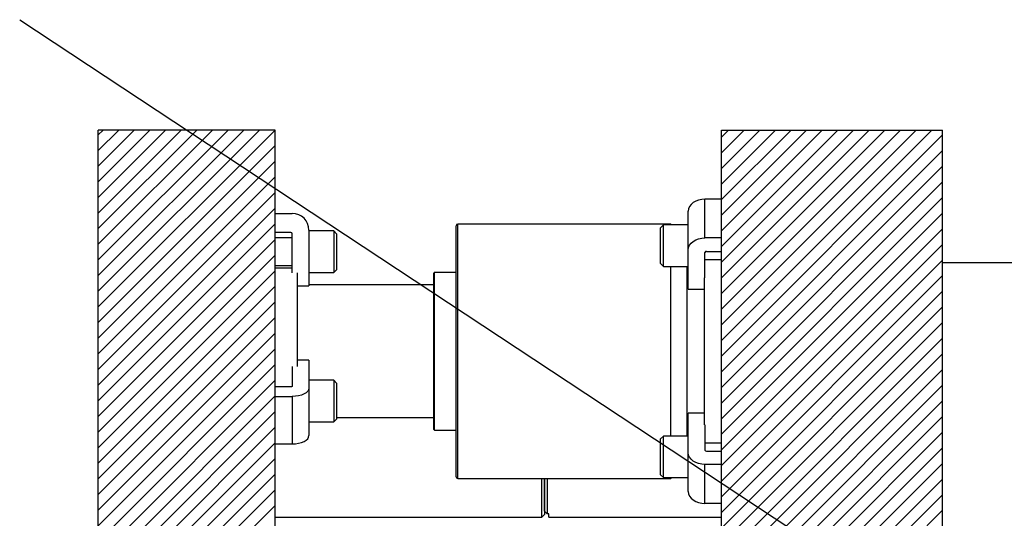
# Model space of a CAD drawing. Header units: inches. Extents: x 1802 to 2468, y -208 to -72.
# Tile 150 of 256: x 1895 to 1906, y -141 to -135. Entities that reach past the tile are written whole.
import ezdxf

# ---------------------------------------------------------------- set-up
doc = ezdxf.new("R2010")
doc.units = ezdxf.units.IN
doc.header["$LTSCALE"] = 0.5
doc.header["$MEASUREMENT"] = 0
for name, color, linetype in [('SID-M-D', 42, 'Continuous'), ('SID-M-F', 202, 'Continuous'), ('SID-M-S', 105, 'Continuous')]:
    doc.layers.add(name, color=color, linetype=linetype)

msp = doc.modelspace()

# ---------------------------------------------------------------- linework, layer by layer
at = {"layer": 'SID-M-D'}
msp.add_line((1895.25397, -135.2772), (1930.23006, -158.36689), dxfattribs=at)
at = {"layer": 'SID-M-F', "linetype": 'Continuous'}
for p, q in [((1896.1424, -136.57782), (1896.19635, -136.52387)), ((1896.1424, -136.75459), (1896.37312, -136.52387)), ((1896.1424, -136.93137), (1896.5499, -136.52387)), ((1896.1424, -137.10815), (1896.72668, -136.52387)), ((1896.1424, -137.28492), (1896.90345, -136.52387)), ((1896.1424, -137.4617), (1897.08023, -136.52387)), ((1896.1424, -137.63848), (1897.25701, -136.52387)), ((1896.1424, -137.81525), (1897.43378, -136.52387)), ((1896.1424, -137.99203), (1897.61056, -136.52387)), ((1896.1424, -138.16881), (1897.78734, -136.52387)), ((1896.1424, -138.34558), (1897.96411, -136.52387)), ((1896.1424, -138.52236), (1898.14089, -136.52387)), ((1903.18767, -136.60361), (1903.26742, -136.52387)), ((1903.18767, -136.78039), (1903.44419, -136.52387)), ((1903.18767, -136.95716), (1903.62097, -136.52387)), ((1903.18767, -137.13394), (1903.79775, -136.52387)), ((1903.18767, -137.31072), (1903.97452, -136.52387)), ((1903.18767, -137.48749), (1904.1513, -136.52387)), ((1903.18767, -137.66427), (1904.32808, -136.52387)), ((1903.18767, -137.84105), (1904.50485, -136.52387)), ((1903.18767, -138.01782), (1904.68163, -136.52387)), ((1903.18767, -138.1946), (1904.85841, -136.52387)), ((1903.18767, -138.37138), (1905.03518, -136.52387)), ((1903.18767, -138.54815), (1905.21196, -136.52387)), ((1903.18767, -138.72493), (1905.38874, -136.52387)), ((1903.18767, -138.90171), (1905.56551, -136.52387)), ((1903.18767, -139.07848), (1905.68767, -136.57848)), ((1896.1424, -138.69914), (1898.1424, -136.69914)), ((1903.18767, -139.25526), (1905.68767, -136.75526)), ((1896.1424, -138.87591), (1898.1424, -136.87591)), ((1903.18767, -139.43204), (1905.68767, -136.93204)), ((1896.1424, -139.05269), (1898.1424, -137.05269)), ((1903.18767, -139.60881), (1905.68767, -137.10881)), ((1896.1424, -139.22947), (1898.1424, -137.22947)), ((1903.18767, -139.78559), (1905.68767, -137.28559)), ((1896.1424, -139.40624), (1898.1424, -137.40624)), ((1903.18767, -139.96237), (1905.68767, -137.46237)), ((1896.1424, -139.58302), (1898.1424, -137.58302)), ((1903.18767, -140.13914), (1905.68767, -137.63914)), ((1896.1424, -139.7598), (1898.1424, -137.7598)), ((1903.18767, -140.31592), (1905.68767, -137.81592)), ((1896.1424, -139.93657), (1898.1424, -137.93657)), ((1903.18767, -140.4927), (1905.68767, -137.9927)), ((1896.1424, -140.11335), (1898.1424, -138.11335)), ((1903.18767, -140.66947), (1905.68767, -138.16947)), ((1896.1424, -140.29013), (1898.1424, -138.29013)), ((1903.18767, -140.84625), (1905.68767, -138.34625)), ((1896.1424, -140.4669), (1898.1424, -138.4669)), ((1903.18767, -141.02303), (1905.68767, -138.52303)), ((1896.1424, -140.64368), (1898.1424, -138.64368)), ((1903.18767, -141.1998), (1905.68767, -138.6998)), ((1896.1424, -140.82046), (1898.1424, -138.82046)), ((1903.18767, -141.37658), (1905.68767, -138.87658)), ((1896.1424, -140.99723), (1898.1424, -138.99723)), ((1903.18767, -141.55336), (1905.68767, -139.05336)), ((1896.1424, -141.17401), (1898.1424, -139.17401)), ((1903.18767, -141.73013), (1905.68767, -139.23013)), ((1896.1424, -141.35079), (1898.1424, -139.35079)), ((1903.18767, -141.90691), (1905.68767, -139.40691)), ((1896.1424, -141.52756), (1898.1424, -139.52756)), ((1903.18767, -142.08369), (1905.68767, -139.58369)), ((1896.1424, -141.70434), (1898.1424, -139.70434)), ((1903.18767, -142.26046), (1905.68767, -139.76046)), ((1896.1424, -141.88112), (1898.1424, -139.88112)), ((1903.18767, -142.43724), (1905.68767, -139.93724)), ((1896.1424, -142.05789), (1898.1424, -140.05789)), ((1903.18767, -142.61402), (1905.68767, -140.11402)), ((1896.1424, -142.23467), (1898.1424, -140.23467)), ((1903.18767, -142.79079), (1905.68767, -140.29079)), ((1896.1424, -142.41145), (1898.1424, -140.41145)), ((1903.18767, -142.96757), (1905.68767, -140.46757)), ((1896.1424, -142.58822), (1898.1424, -140.58822)), ((1903.35619, -142.97583), (1905.68767, -140.64435)), ((1896.1424, -142.765), (1898.1424, -140.765)), ((1903.53296, -142.97583), (1905.68767, -140.82112))]:
    msp.add_line(p, q, dxfattribs=at)
at = {"layer": 'SID-M-S'}
for p, q in [((1896.1424, -143.20348), (1896.1424, -136.52387)), ((1898.1424, -136.52387), (1896.1424, -136.52387)), ((1898.1424, -143.20348), (1898.1424, -136.52387)), ((1903.18767, -142.94316), (1903.18767, -136.52387)), ((1903.18767, -136.52387), (1905.68767, -136.52387)), ((1905.68767, -142.97583), (1905.68767, -136.52387)), ((1902.84453, -137.36464), (1902.82706, -137.38775)), ((1902.86803, -137.34439), (1902.84453, -137.36464)), ((1902.89667, -137.32777), (1902.86803, -137.34439)), ((1902.92935, -137.31542), (1902.89667, -137.32777)), ((1902.9648, -137.30781), (1902.92935, -137.31542)), ((1903.00167, -137.30525), (1902.9648, -137.30781)), ((1903.00167, -137.74365), (1903.00167, -137.30525)), ((1903.18767, -137.30525), (1903.00167, -137.30525)), ((1898.1424, -137.46587), (1898.3354, -137.46587)), ((1902.81631, -137.41282), (1902.81267, -137.43889)), ((1902.81267, -137.87729), (1902.81267, -137.43889)), ((1902.82706, -137.38775), (1902.81631, -137.41282)), ((1902.61417, -137.58637), (1900.20767, -137.58637)), ((1900.20767, -140.46137), (1900.20767, -137.58637)), ((1902.62406, -137.59625), (1902.61417, -137.58637)), ((1902.61417, -137.59625), (1902.61417, -137.58637)), ((1898.3179, -137.68087), (1898.1424, -137.68087)), ((1898.3354, -138.1391), (1898.3354, -137.69837)), ((1898.5244, -137.65487), (1898.5244, -138.28558)), ((1898.80565, -137.66449), (1898.5244, -137.66449)), ((1898.8369, -137.69574), (1898.80565, -137.66449)), ((1898.80565, -137.66449), (1898.80565, -137.89887)), ((1898.8369, -137.69574), (1898.8369, -137.89887)), ((1900.18767, -140.44137), (1900.18767, -137.60637)), ((1902.53142, -137.59625), (1902.50017, -137.6275)), ((1902.50017, -138.03375), (1902.50017, -137.6275)), ((1902.81267, -137.59625), (1902.53142, -137.59625)), ((1902.53142, -138.065), (1902.53142, -137.59625)), ((1898.3354, -137.74262), (1898.1424, -137.74262)), ((1902.82706, -137.82615), (1902.84453, -137.80305)), ((1902.84453, -137.80305), (1902.86803, -137.78279)), ((1902.86803, -137.78279), (1902.89667, -137.76617)), ((1902.89667, -137.76617), (1902.92935, -137.75382)), ((1902.92935, -137.75382), (1902.9648, -137.74622)), ((1902.9648, -137.74622), (1903.00167, -137.74365)), ((1903.18767, -137.74365), (1903.00167, -137.74365)), ((1898.80565, -137.89887), (1898.80565, -138.13324)), ((1898.8369, -137.89887), (1898.8369, -138.10199)), ((1902.81267, -137.87729), (1902.81631, -137.85122)), ((1902.81267, -138.32327), (1902.81267, -137.87729)), ((1902.81631, -137.85122), (1902.82706, -137.82615)), ((1903.00167, -138.19339), (1903.00167, -137.90805)), ((1903.01917, -137.89568), (1903.18767, -137.89568)), ((1902.50017, -138.03375), (1902.53142, -138.065)), ((1903.00167, -137.98688), (1903.18767, -137.98688)), ((1907.93767, -138.02387), (1905.68767, -138.02387)), ((1898.1424, -138.05512), (1898.3354, -138.05512)), ((1898.3354, -138.08637), (1898.1424, -138.08637)), ((1898.3924, -138.1391), (1898.3924, -139.19778)), ((1898.5244, -138.13324), (1898.80565, -138.13324)), ((1898.80565, -138.13324), (1898.8369, -138.10199)), ((1899.93767, -139.90662), (1899.93767, -138.14112)), ((1900.18767, -138.13324), (1899.94555, -138.13324)), ((1899.94555, -139.91449), (1899.94555, -138.13324)), ((1902.53142, -138.065), (1902.81267, -138.065)), ((1902.61417, -139.98274), (1902.61417, -138.065)), ((1902.80167, -139.98274), (1902.80167, -138.065)), ((1902.99467, -139.85435), (1902.99467, -138.19339)), ((1898.3924, -138.28558), (1898.5244, -138.28558)), ((1899.93767, -138.27387), (1898.5244, -138.27387)), ((1902.81267, -138.32327), (1902.99467, -138.32327)), ((1898.5244, -139.12455), (1898.3924, -139.12455)), ((1898.5244, -139.12455), (1898.5244, -139.4399)), ((1898.3354, -139.19778), (1898.3354, -139.41815)), ((1898.80565, -139.35199), (1898.5244, -139.35199)), ((1898.8369, -139.38324), (1898.80565, -139.35199)), ((1898.80565, -139.35199), (1898.80565, -139.58637)), ((1898.3179, -139.4269), (1898.1424, -139.4269)), ((1898.32131, -139.42673), (1898.3179, -139.4269)), ((1898.3246, -139.42623), (1898.32131, -139.42673)), ((1898.32762, -139.42543), (1898.3246, -139.42623)), ((1898.33027, -139.42434), (1898.32762, -139.42543)), ((1898.33245, -139.42301), (1898.33027, -139.42434)), ((1898.33407, -139.4215), (1898.33245, -139.42301)), ((1898.33506, -139.41986), (1898.33407, -139.4215)), ((1898.3354, -139.41815), (1898.33506, -139.41986)), ((1898.51001, -139.47606), (1898.49255, -139.4924)), ((1898.52077, -139.45834), (1898.51001, -139.47606)), ((1898.5244, -139.4399), (1898.52077, -139.45834)), ((1898.5244, -139.4399), (1898.5244, -139.97684)), ((1898.8369, -139.38324), (1898.8369, -139.58637)), ((1898.1424, -139.5344), (1898.3354, -139.5344)), ((1898.37227, -139.53258), (1898.3354, -139.5344)), ((1898.3354, -139.5344), (1898.3354, -140.07134)), ((1898.40773, -139.52721), (1898.37227, -139.53258)), ((1898.4404, -139.51847), (1898.40773, -139.52721)), ((1898.46904, -139.50672), (1898.4404, -139.51847)), ((1898.49255, -139.4924), (1898.46904, -139.50672)), ((1898.80565, -139.58637), (1898.80565, -139.82074)), ((1898.8369, -139.58637), (1898.8369, -139.78949)), ((1898.80565, -139.82074), (1898.8369, -139.78949)), ((1898.8369, -139.77387), (1899.93767, -139.77387)), ((1902.81267, -140.17044), (1902.81267, -139.72446)), ((1902.99467, -139.72446), (1902.81267, -139.72446)), ((1898.5244, -139.82074), (1898.80565, -139.82074)), ((1899.94555, -139.91449), (1900.18767, -139.91449)), ((1903.00167, -139.85435), (1903.00167, -140.13968)), ((1898.46904, -140.04366), (1898.49255, -140.02934)), ((1898.49255, -140.02934), (1898.51001, -140.013)), ((1898.51001, -140.013), (1898.52077, -139.99527)), ((1898.52077, -139.99527), (1898.5244, -139.97684)), ((1902.53142, -139.98274), (1902.50017, -140.01399)), ((1902.50017, -140.42024), (1902.50017, -140.01399)), ((1902.81267, -139.98274), (1902.53142, -139.98274)), ((1902.53142, -140.45149), (1902.53142, -139.98274)), ((1898.1424, -140.07134), (1898.3354, -140.07134)), ((1898.3354, -140.07134), (1898.37227, -140.06952)), ((1898.37227, -140.06952), (1898.40773, -140.06414)), ((1898.40773, -140.06414), (1898.4404, -140.05541)), ((1898.4404, -140.05541), (1898.46904, -140.04366)), ((1903.18767, -140.06086), (1903.00167, -140.06086)), ((1903.01917, -140.15206), (1903.18767, -140.15206)), ((1902.81267, -140.60885), (1902.81267, -140.17044)), ((1902.81631, -140.19651), (1902.81267, -140.17044)), ((1902.82706, -140.22158), (1902.81631, -140.19651)), ((1902.84453, -140.24469), (1902.82706, -140.22158)), ((1902.86803, -140.26494), (1902.84453, -140.24469)), ((1902.89667, -140.28156), (1902.86803, -140.26494)), ((1902.92935, -140.29391), (1902.89667, -140.28156)), ((1902.9648, -140.30152), (1902.92935, -140.29391)), ((1903.00167, -140.30409), (1902.9648, -140.30152)), ((1903.18767, -140.30409), (1903.00167, -140.30409)), ((1903.00167, -140.74249), (1903.00167, -140.30409)), ((1900.20767, -140.46137), (1902.61417, -140.46137)), ((1901.1574, -140.89887), (1901.1574, -140.46137)), ((1901.1874, -140.46137), (1901.1874, -140.86887)), ((1901.18767, -140.83104), (1901.18767, -140.46137)), ((1901.21767, -140.46137), (1901.21767, -140.86239)), ((1902.50017, -140.42024), (1902.53142, -140.45149)), ((1902.53142, -140.45149), (1902.81267, -140.45149)), ((1902.61417, -140.46137), (1902.62406, -140.45149)), ((1902.61417, -140.46137), (1902.61417, -140.45149)), ((1902.81267, -140.60885), (1902.81631, -140.63492)), ((1902.81631, -140.63492), (1902.82706, -140.65999)), ((1902.82706, -140.65999), (1902.84453, -140.6831)), ((1902.84453, -140.6831), (1902.86803, -140.70335)), ((1902.86803, -140.70335), (1902.89667, -140.71997)), ((1902.89667, -140.71997), (1902.92935, -140.73232)), ((1902.92935, -140.73232), (1902.9648, -140.73992)), ((1902.9648, -140.73992), (1903.00167, -140.74249)), ((1903.18767, -140.74249), (1903.00167, -140.74249)), ((1898.1424, -140.89887), (1901.1574, -140.89887)), ((1901.1574, -140.89887), (1901.1874, -140.86887)), ((1901.21767, -140.86239), (1901.18767, -140.83104)), ((1901.23767, -140.86239), (1901.21767, -140.86239)), ((1901.23767, -140.89887), (1901.23767, -140.86239)), ((1901.23767, -140.89887), (1903.18767, -140.89887))]:
    msp.add_line(p, q, dxfattribs=at)
for centre, radius, start, end in [((1898.3354, -137.65487), 0.189, 360, 90), ((1900.20767, -137.60637), 0.02, 90, 180), ((1898.3179, -137.69837), 0.0175, 0, 90), ((1903.01699, -137.91115), 0.01562, 81.950533, 168.578246), ((1899.94555, -138.14112), 0.00787, 90, 180), ((1899.94555, -139.90662), 0.00787, 180, 270), ((1903.01699, -140.13659), 0.01562, 191.421754, 278.049467), ((1900.20767, -140.44137), 0.02, 180, 270)]:
    msp.add_arc(centre, radius, start, end, dxfattribs=at)

doc.saveas('drawing.dxf')
